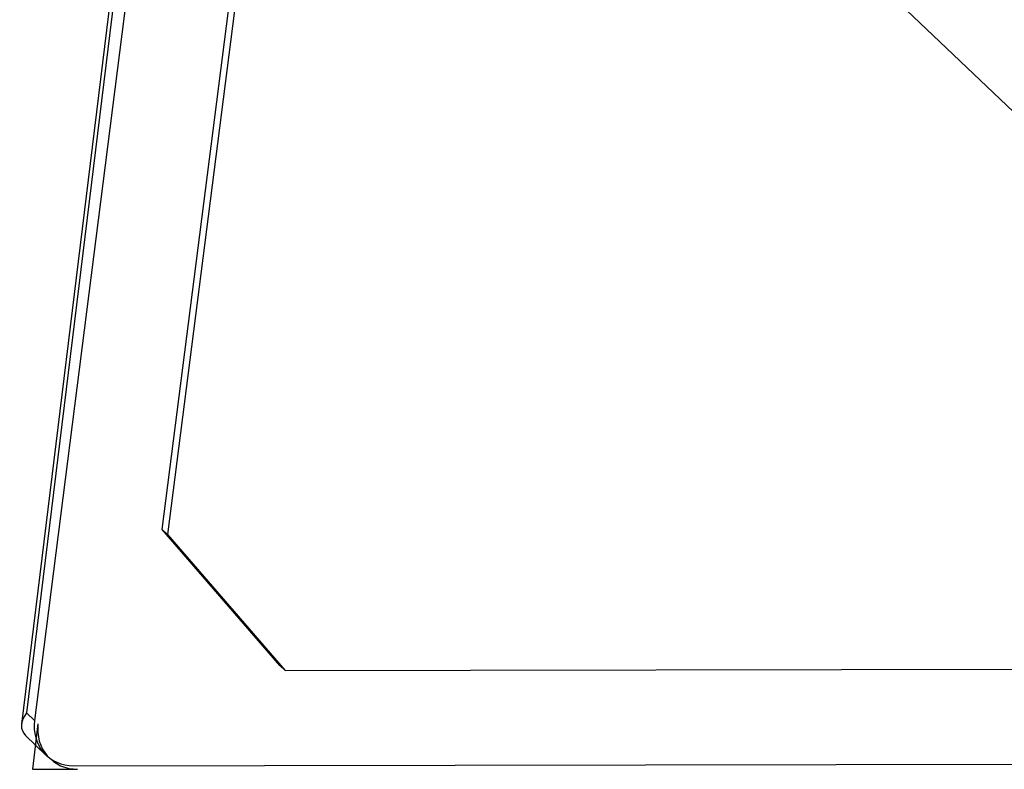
# Model space of a CAD drawing. Header units: millimetres. Extents: x 1573 to 1793, y 2179 to 2579.
# Tile 2 of 26: x 1604 to 1624, y 2261 to 2277. Entities that reach past the tile are written whole.
import ezdxf

# ---------------------------------------------------------------- set-up
doc = ezdxf.new("R2010")
doc.units = ezdxf.units.MM

msp = doc.modelspace()

# ---------------------------------------------------------------- linework, layer by layer
at = {"color": 7, "linetype": 'Continuous', "lineweight": 25}
for p, q in [((1607.6363494, 2295.4435693), (1603.5755107, 2262.2762089)), ((1607.6960039, 2295.3204128), (1603.6789205, 2262.5104286)), ((1631.2111769, 2268.2211995), (1608.1515512, 2290.2387558)), ((1607.241039, 2289.0217911), (1603.8440459, 2262.3527652)), ((1606.4935057, 2266.3110453), (1609.3867862, 2289.0255382)), ((1609.4022839, 2288.165887), (1606.6049486, 2266.2046385)), ((1606.4935057, 2266.3110453), (1606.6049486, 2266.2046385)), ((1608.9325118, 2263.4912663), (1606.4935057, 2266.3110453)), ((1606.6049486, 2266.2046385), (1609.0439548, 2263.3848595)), ((1609.0439548, 2263.3848595), (1608.9325118, 2263.4912663)), ((1609.0439548, 2263.3848595), (1631.3964966, 2263.4238932)), ((1603.6789205, 2262.5104286), (1603.8440459, 2262.3527652)), ((1603.6608723, 2262.0374359), (1604.0832221, 2261.6341722)), ((1604.657048, 2261.4128389), (1631.1655681, 2261.45913))]:
    msp.add_line(p, q, dxfattribs=at)
at = {"color": 7, "linetype": 'Continuous'}
for p, q in [((1603.9172304, 2262.282888), (1603.8014643, 2261.3373553)), ((1603.8014643, 2261.3373553), (1604.7343979, 2261.3389844))]:
    msp.add_line(p, q, dxfattribs=at)
at = {"color": 7, "linetype": 'Continuous', "flags": 128}
msp.add_lwpolyline([(1603.9172304, 2262.282888), (1603.9125716, 2262.098455), (1603.943944, 2261.9211723), (1604.0101419, 2261.7578527), (1604.1086214, 2261.6147726), (1604.2355979, 2261.4974303), (1604.3861919, 2261.4103354), (1604.554616, 2261.3568348), (1604.7343979, 2261.3389844)], dxfattribs=at)
at = {"color": 7, "linetype": 'Continuous', "lineweight": 25}
for centre, major_axis, ratio, start_param, end_param in [((1604.6118541, 2262.5120578), (1.0231843, 0.3657894), 0.4892689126, 2.5131964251, 3.3823940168), ((1604.7769795, 2262.3543944), (0.7043807, 0.709882), 0.8781390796, 2.2892764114, 3.8600727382)]:
    msp.add_ellipse(centre, major_axis=major_axis, ratio=ratio, start_param=start_param, end_param=end_param, dxfattribs=at)

doc.saveas('drawing.dxf')
